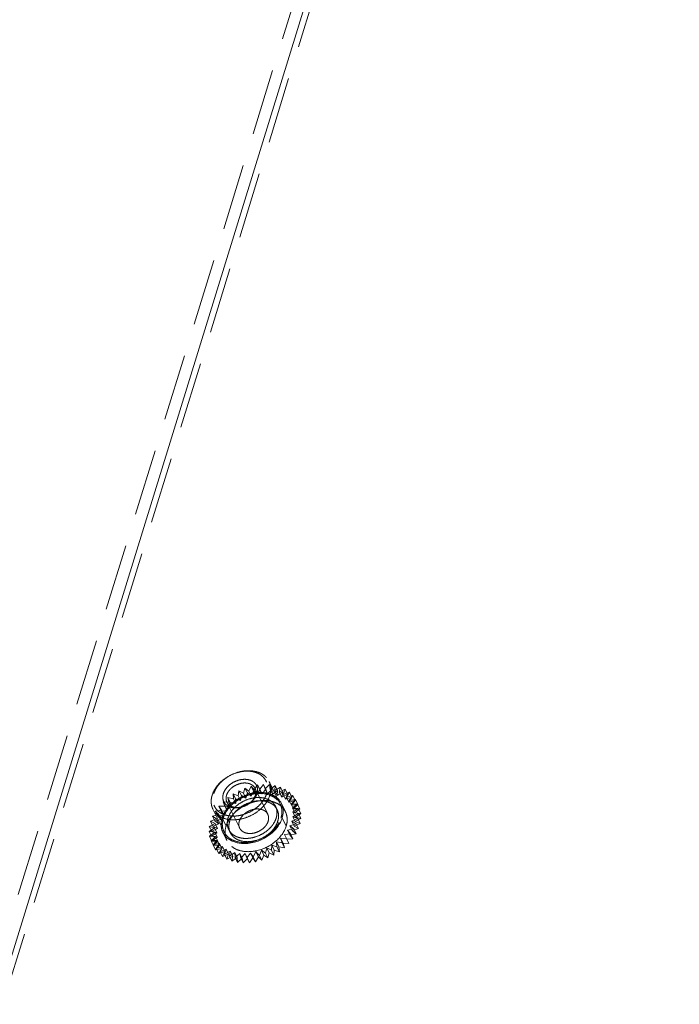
# Model space of a CAD drawing. Header units: millimetres. Extents: x 4065 to 8083, y -652 to 5416.
# Tile 146 of 256: x 5857 to 5907, y 3354 to 3430. Entities that reach past the tile are written whole.
import ezdxf

# ---------------------------------------------------------------- set-up
doc = ezdxf.new("R2010")
doc.units = ezdxf.units.MM
doc.header["$LTSCALE"] = 0.8
doc.linetypes.add('HIDDEN', pattern=[9.525, 6.35, -3.175])
doc.layers.get('0').update_dxf_attribs({"linetype": 'CONTINUOUS', "lineweight": 0})
doc.layers.add('3', color=5, linetype='HIDDEN', lineweight=0)

msp = doc.modelspace()

# ---------------------------------------------------------------- linework, layer by layer
msp.add_line((5924.335, 3578.686), (5787.084, 3134.54))
for centre, radius, start, end in [((5875.652, 3369.078), 1.326, 10.92379, 26.07581), ((5873.65, 3368.056), 1.432, 184.00216, 186.32787), ((5873.602, 3368.051), 1.384, 186.32089, 190.03168), ((5873.544, 3368.043), 1.326, 206.22383, 220.95425)]:
    msp.add_arc(centre, radius, start, end)
for points in [[(5876.58, 3370.023), (5876.686, 3369.918), (5876.777, 3369.794), (5876.843, 3369.661)], [(5876.979, 3369.063), (5876.979, 3368.893), (5876.951, 3368.721), (5876.901, 3368.559)], [(5876.953, 3369.329), (5876.97, 3369.241), (5876.979, 3369.152), (5876.979, 3369.063)], [(5872.354, 3367.457), (5872.3, 3367.568), (5872.261, 3367.688), (5872.239, 3367.81)]]:
    msp.add_open_spline(points, degree=3)
for points, knots in [([(5876.901, 3368.559), (5876.881, 3368.494), (5876.782, 3368.226), (5876.629, 3367.98), (5876.494, 3367.81)], [0, 0, 0, 0, 0.238075, 1, 1, 1, 1]), ([(5876.494, 3367.81), (5876.348, 3367.626), (5875.672, 3366.966), (5874.702, 3366.601), (5873.993, 3366.601)], [0, 0, 0, 0, 0.248305, 1, 1, 1, 1]), ([(5873.158, 3366.75), (5873.097, 3366.774), (5872.869, 3366.878), (5872.663, 3367.034), (5872.542, 3367.174)], [0, 0, 0, 0, 0.261746, 1, 1, 1, 1]), ([(5873.993, 3366.601), (5873.919, 3366.601), (5873.635, 3366.612), (5873.353, 3366.673), (5873.158, 3366.75)], [0, 0, 0, 0, 0.261968, 1, 1, 1, 1])]:
    msp.add_open_spline(points, degree=3, knots=knots)
at = {"layer": '3'}
for p, q in [((5923.414, 3578.686), (5786.162, 3134.54)), ((5924.64, 3578.065), (5787.389, 3133.918)), ((5876.753, 3369.616), (5875.899, 3371.357)), ((5873.533, 3370.259), (5873.589, 3370.648)), ((5873.589, 3370.648), (5873.928, 3370.451)), ((5873.772, 3370.275), (5873.589, 3370.648)), ((5873.928, 3370.451), (5874.05, 3370.845)), ((5874.05, 3370.845), (5874.34, 3370.603)), ((5874.233, 3370.472), (5874.05, 3370.845)), ((5874.34, 3370.603), (5874.525, 3370.992)), ((5874.34, 3370.603), (5874.523, 3370.23)), ((5874.523, 3370.23), (5874.708, 3370.619)), ((5874.525, 3370.992), (5874.758, 3370.709)), ((5874.708, 3370.619), (5874.525, 3370.992)), ((5874.708, 3370.619), (5874.941, 3370.336)), ((5874.758, 3370.709), (5875.003, 3371.087)), ((5874.758, 3370.709), (5874.941, 3370.336)), ((5875.798, 3368.839), (5874.822, 3370.828)), ((5874.941, 3370.336), (5875.186, 3370.715)), ((5875.003, 3371.087), (5875.176, 3370.769)), ((5875.186, 3370.715), (5875.003, 3371.087)), ((5875.176, 3370.769), (5875.476, 3371.129)), ((5875.176, 3370.769), (5875.359, 3370.396)), ((5875.186, 3370.715), (5875.359, 3370.396)), ((5875.359, 3370.396), (5875.659, 3370.756)), ((5875.659, 3370.756), (5875.476, 3371.129)), ((5875.476, 3371.129), (5875.585, 3370.781)), ((5875.585, 3370.781), (5875.934, 3371.115)), ((5875.585, 3370.781), (5875.768, 3370.408)), ((5875.659, 3370.756), (5875.768, 3370.408)), ((5875.768, 3370.408), (5876.117, 3370.742)), ((5876.117, 3370.742), (5875.934, 3371.115)), ((5875.934, 3371.115), (5875.978, 3370.745)), ((5875.978, 3370.745), (5876.368, 3371.047)), ((5875.978, 3370.745), (5876.161, 3370.372)), ((5876.117, 3370.742), (5876.161, 3370.372)), ((5876.161, 3370.372), (5876.551, 3370.674)), ((5876.368, 3371.047), (5876.345, 3370.662)), ((5876.345, 3370.662), (5876.77, 3370.925)), ((5876.345, 3370.662), (5876.528, 3370.289)), ((5876.551, 3370.674), (5876.368, 3371.047)), ((5876.551, 3370.674), (5876.528, 3370.289)), ((5876.528, 3370.289), (5876.953, 3370.552)), ((5876.77, 3370.925), (5876.681, 3370.533)), ((5876.681, 3370.533), (5877.133, 3370.753)), ((5876.953, 3370.552), (5876.77, 3370.925)), ((5876.953, 3370.552), (5876.864, 3370.16)), ((5877.133, 3370.753), (5876.979, 3370.36)), ((5877.316, 3370.38), (5877.133, 3370.753)), ((5872.553, 3369.432), (5872.37, 3369.805)), ((5872.512, 3369.471), (5872.37, 3369.805)), ((5872.37, 3369.805), (5872.818, 3369.764)), ((5872.923, 3369.75), (5872.74, 3370.123)), ((5872.818, 3369.764), (5872.74, 3370.123)), ((5872.74, 3370.123), (5873.16, 3370.028)), ((5873.16, 3370.028), (5873.149, 3370.406)), ((5873.332, 3370.033), (5873.149, 3370.406)), ((5873.149, 3370.406), (5873.533, 3370.259)), ((5873.16, 3370.028), (5873.343, 3369.655)), ((5873.343, 3369.655), (5873.332, 3370.033)), ((5873.332, 3370.033), (5873.716, 3369.886)), ((5873.533, 3370.259), (5873.716, 3369.886)), ((5873.716, 3369.886), (5873.772, 3370.275)), ((5873.772, 3370.275), (5874.111, 3370.079)), ((5873.928, 3370.451), (5874.111, 3370.079)), ((5874.111, 3370.079), (5874.233, 3370.472)), ((5874.233, 3370.472), (5874.523, 3370.23)), ((5876.681, 3370.533), (5876.864, 3370.16)), ((5876.864, 3370.16), (5877.316, 3370.38)), ((5876.979, 3370.36), (5877.448, 3370.533)), ((5876.979, 3370.36), (5877.162, 3369.987)), ((5877.316, 3370.38), (5877.162, 3369.987)), ((5877.162, 3369.987), (5877.632, 3370.16)), ((5877.448, 3370.533), (5877.233, 3370.148)), ((5877.233, 3370.148), (5877.711, 3370.269)), ((5877.233, 3370.148), (5877.416, 3369.775)), ((5877.632, 3370.16), (5877.416, 3369.775)), ((5877.416, 3369.775), (5877.894, 3369.896)), ((5877.711, 3370.269), (5877.438, 3369.9)), ((5877.438, 3369.9), (5877.915, 3369.968)), ((5877.438, 3369.9), (5877.621, 3369.527)), ((5877.632, 3370.16), (5877.448, 3370.533)), ((5877.915, 3369.968), (5877.591, 3369.621)), ((5877.894, 3369.896), (5877.621, 3369.527)), ((5877.894, 3369.896), (5877.711, 3370.269)), ((5878.098, 3369.595), (5877.915, 3369.968)), ((5872.444, 3367.502), (5871.59, 3369.242)), ((5871.773, 3369.088), (5872.25, 3369.156)), ((5872.036, 3368.824), (5871.773, 3369.088)), ((5871.956, 3368.715), (5871.773, 3369.088)), ((5872.046, 3369.457), (5872.512, 3369.471)), ((5872.25, 3369.156), (5872.046, 3369.457)), ((5872.229, 3369.084), (5872.046, 3369.457)), ((5872.229, 3369.084), (5872.695, 3369.098)), ((5872.433, 3368.783), (5872.229, 3369.084)), ((5872.25, 3369.156), (5872.433, 3368.783)), ((5872.512, 3369.471), (5872.695, 3369.098)), ((5872.695, 3369.098), (5872.553, 3369.432)), ((5872.553, 3369.432), (5873.001, 3369.391)), ((5873.643, 3367.782), (5872.667, 3369.771)), ((5872.818, 3369.764), (5873.001, 3369.391)), ((5873.001, 3369.391), (5872.923, 3369.75)), ((5872.923, 3369.75), (5873.343, 3369.655)), ((5876.516, 3369.191), (5876.394, 3369.44)), ((5876.843, 3369.66), (5877.148, 3369.039)), ((5877.591, 3369.621), (5878.057, 3369.634)), ((5877.591, 3369.621), (5877.774, 3369.248)), ((5877.621, 3369.527), (5878.098, 3369.595)), ((5878.057, 3369.634), (5877.687, 3369.316)), ((5877.687, 3369.316), (5877.87, 3368.943)), ((5877.687, 3369.316), (5878.134, 3369.275)), ((5878.134, 3369.275), (5877.725, 3368.992)), ((5878.098, 3369.595), (5877.774, 3369.248)), ((5877.774, 3369.248), (5878.24, 3369.261)), ((5878.24, 3369.261), (5877.87, 3368.943)), ((5878.24, 3369.261), (5878.057, 3369.634)), ((5878.317, 3368.902), (5878.134, 3369.275)), ((5871.405, 3368.31), (5871.874, 3368.483)), ((5871.767, 3368.138), (5871.405, 3368.31)), ((5871.588, 3367.937), (5871.405, 3368.31)), ((5871.558, 3368.703), (5872.036, 3368.824)), ((5871.874, 3368.483), (5871.558, 3368.703)), ((5871.741, 3368.33), (5871.558, 3368.703)), ((5871.741, 3368.33), (5872.219, 3368.451)), ((5872.057, 3368.11), (5871.741, 3368.33)), ((5871.874, 3368.483), (5872.057, 3368.11)), ((5871.956, 3368.715), (5872.433, 3368.783)), ((5872.219, 3368.451), (5871.956, 3368.715)), ((5872.036, 3368.824), (5872.219, 3368.451)), ((5872.601, 3367.937), (5872.296, 3368.559)), ((5877.206, 3367.937), (5876.901, 3368.559)), ((5878.089, 3368.507), (5877.627, 3368.31)), ((5877.627, 3368.31), (5877.967, 3368.114)), ((5877.627, 3368.31), (5877.811, 3367.937)), ((5878.145, 3368.897), (5877.706, 3368.654)), ((5877.706, 3368.654), (5877.889, 3368.281)), ((5877.706, 3368.654), (5878.089, 3368.507)), ((5877.725, 3368.992), (5877.908, 3368.619)), ((5877.725, 3368.992), (5878.145, 3368.897)), ((5877.87, 3368.943), (5878.317, 3368.902)), ((5878.328, 3368.524), (5877.889, 3368.281)), ((5877.889, 3368.281), (5878.272, 3368.134)), ((5878.317, 3368.902), (5877.908, 3368.619)), ((5877.908, 3368.619), (5878.328, 3368.524)), ((5878.272, 3368.134), (5878.089, 3368.507)), ((5878.328, 3368.524), (5878.145, 3368.897)), ((5871.293, 3367.533), (5871.718, 3367.796)), ((5871.476, 3367.16), (5871.293, 3367.533)), ((5871.727, 3367.465), (5871.293, 3367.533)), ((5871.316, 3367.918), (5871.767, 3368.138)), ((5871.499, 3367.545), (5871.316, 3367.918)), ((5871.718, 3367.796), (5871.316, 3367.918)), ((5871.499, 3367.545), (5871.95, 3367.765)), ((5871.901, 3367.423), (5871.499, 3367.545)), ((5871.588, 3367.937), (5872.057, 3368.11)), ((5871.95, 3367.765), (5871.588, 3367.937)), ((5871.718, 3367.796), (5871.901, 3367.423)), ((5871.767, 3368.138), (5871.95, 3367.765)), ((5872.925, 3367.429), (5872.803, 3367.678)), ((5877.783, 3367.724), (5877.304, 3367.629)), ((5877.304, 3367.629), (5877.538, 3367.346)), ((5877.304, 3367.629), (5877.487, 3367.256)), ((5877.967, 3368.114), (5877.493, 3367.966)), ((5877.493, 3367.966), (5877.783, 3367.724)), ((5877.493, 3367.966), (5877.676, 3367.593)), ((5878.15, 3367.741), (5877.676, 3367.593)), ((5877.676, 3367.593), (5877.966, 3367.351)), ((5877.966, 3367.351), (5877.783, 3367.724)), ((5878.272, 3368.134), (5877.811, 3367.937)), ((5877.811, 3367.937), (5878.15, 3367.741)), ((5878.15, 3367.741), (5877.967, 3368.114)), ((5871.337, 3367.163), (5871.727, 3367.465)), ((5871.52, 3366.79), (5871.337, 3367.163)), ((5871.795, 3367.15), (5871.337, 3367.163)), ((5871.447, 3366.816), (5871.795, 3367.15)), ((5871.919, 3366.857), (5871.447, 3366.816)), ((5871.63, 3366.443), (5871.447, 3366.816)), ((5871.476, 3367.16), (5871.901, 3367.423)), ((5871.91, 3367.092), (5871.476, 3367.16)), ((5871.52, 3366.79), (5871.91, 3367.092)), ((5871.978, 3366.777), (5871.52, 3366.79)), ((5871.62, 3366.498), (5871.919, 3366.857)), ((5871.63, 3366.443), (5871.978, 3366.777)), ((5871.727, 3367.465), (5871.91, 3367.092)), ((5871.795, 3367.15), (5871.978, 3366.777)), ((5871.919, 3366.857), (5872.102, 3366.484)), ((5872.354, 3367.458), (5872.659, 3366.836)), ((5876.781, 3367), (5876.964, 3366.627)), ((5876.781, 3367), (5876.891, 3366.653)), ((5877.239, 3366.986), (5876.781, 3367)), ((5877.538, 3367.346), (5877.065, 3367.305)), ((5877.065, 3367.305), (5877.239, 3366.986)), ((5877.065, 3367.305), (5877.248, 3366.932)), ((5877.422, 3366.613), (5877.239, 3366.986)), ((5877.721, 3366.973), (5877.248, 3366.932)), ((5877.248, 3366.932), (5877.422, 3366.613)), ((5877.966, 3367.351), (5877.487, 3367.256)), ((5877.487, 3367.256), (5877.721, 3366.973)), ((5877.721, 3366.973), (5877.538, 3367.346)), ((5872.098, 3366.593), (5871.62, 3366.498)), ((5871.803, 3366.125), (5871.62, 3366.498)), ((5872.102, 3366.484), (5871.63, 3366.443)), ((5871.803, 3366.125), (5872.102, 3366.484)), ((5872.281, 3366.22), (5871.803, 3366.125)), ((5871.854, 3366.215), (5872.098, 3366.593)), ((5872.328, 3366.362), (5871.854, 3366.215)), ((5872.037, 3365.842), (5871.854, 3366.215)), ((5872.037, 3365.842), (5872.281, 3366.22)), ((5872.098, 3366.593), (5872.281, 3366.22)), ((5872.144, 3365.972), (5872.328, 3366.362)), ((5872.605, 3366.169), (5872.144, 3365.972)), ((5872.328, 3366.362), (5872.512, 3365.989)), ((5872.484, 3365.776), (5872.605, 3366.169)), ((5872.923, 3366.018), (5872.484, 3365.776)), ((5872.605, 3366.169), (5872.788, 3365.796)), ((5872.867, 3365.628), (5872.923, 3366.018)), ((5872.923, 3366.018), (5873.106, 3365.645)), ((5875.308, 3366.088), (5875.155, 3365.696)), ((5875.624, 3365.868), (5875.308, 3366.088)), ((5875.308, 3366.088), (5875.491, 3365.715)), ((5875.713, 3366.261), (5875.624, 3365.868)), ((5876.075, 3366.088), (5875.713, 3366.261)), ((5875.713, 3366.261), (5875.896, 3365.888)), ((5876.098, 3366.473), (5876.075, 3366.088)), ((5876.258, 3365.715), (5876.075, 3366.088)), ((5876.098, 3366.473), (5876.281, 3366.1)), ((5876.5, 3366.351), (5876.098, 3366.473)), ((5876.281, 3366.1), (5876.258, 3365.715)), ((5876.683, 3365.978), (5876.281, 3366.1)), ((5876.456, 3366.721), (5876.639, 3366.348)), ((5876.456, 3366.721), (5876.5, 3366.351)), ((5876.891, 3366.653), (5876.456, 3366.721)), ((5876.683, 3365.978), (5876.5, 3366.351)), ((5876.639, 3366.348), (5876.683, 3365.978)), ((5877.074, 3366.28), (5876.639, 3366.348)), ((5877.074, 3366.28), (5876.891, 3366.653)), ((5876.964, 3366.627), (5877.074, 3366.28)), ((5877.422, 3366.613), (5876.964, 3366.627)), ((5872.512, 3365.989), (5872.037, 3365.842)), ((5872.327, 3365.6), (5872.144, 3365.972)), ((5872.327, 3365.6), (5872.512, 3365.989)), ((5872.788, 3365.796), (5872.327, 3365.6)), ((5872.667, 3365.403), (5872.484, 3365.776)), ((5872.667, 3365.403), (5872.788, 3365.796)), ((5873.106, 3365.645), (5872.667, 3365.403)), ((5873.276, 3365.911), (5872.867, 3365.628)), ((5873.05, 3365.255), (5872.867, 3365.628)), ((5873.05, 3365.255), (5873.106, 3365.645)), ((5873.459, 3365.538), (5873.05, 3365.255)), ((5873.286, 3365.533), (5873.276, 3365.911)), ((5873.276, 3365.911), (5873.459, 3365.538)), ((5873.657, 3365.851), (5873.286, 3365.533)), ((5873.469, 3365.16), (5873.286, 3365.533)), ((5873.469, 3365.16), (5873.459, 3365.538)), ((5873.84, 3365.479), (5873.469, 3365.16)), ((5873.657, 3365.851), (5873.84, 3365.479)), ((5873.734, 3365.492), (5873.657, 3365.851)), ((5874.058, 3365.839), (5873.734, 3365.492)), ((5873.917, 3365.119), (5873.734, 3365.492)), ((5873.917, 3365.119), (5873.84, 3365.479)), ((5874.241, 3365.466), (5873.917, 3365.119)), ((5874.058, 3365.839), (5874.241, 3365.466)), ((5874.2, 3365.506), (5874.058, 3365.839)), ((5874.473, 3365.876), (5874.2, 3365.506)), ((5874.383, 3365.133), (5874.2, 3365.506)), ((5874.383, 3365.133), (5874.241, 3365.466)), ((5874.656, 3365.503), (5874.383, 3365.133)), ((5874.677, 3365.574), (5874.473, 3365.876)), ((5874.473, 3365.876), (5874.656, 3365.503)), ((5874.86, 3365.201), (5874.656, 3365.503)), ((5874.892, 3365.959), (5874.677, 3365.574)), ((5874.86, 3365.201), (5874.677, 3365.574)), ((5875.075, 3365.586), (5874.86, 3365.201)), ((5875.155, 3365.696), (5874.892, 3365.959)), ((5874.892, 3365.959), (5875.075, 3365.586)), ((5875.338, 3365.323), (5875.075, 3365.586)), ((5875.338, 3365.323), (5875.155, 3365.696)), ((5875.491, 3365.715), (5875.338, 3365.323)), ((5875.807, 3365.495), (5875.491, 3365.715)), ((5875.807, 3365.495), (5875.624, 3365.868)), ((5875.896, 3365.888), (5875.807, 3365.495)), ((5876.258, 3365.715), (5875.896, 3365.888))]:
    msp.add_line(p, q, dxfattribs=at)
for centre, radius, start, end in [((5875.325, 3367.077), 3.454, 107.6808, 123.91526), ((5874.928, 3367.536), 2.845, 135.82552, 141.46027), ((5875.62, 3366.472), 3.434, 117.39514, 123.91949), ((5875.647, 3366.422), 3.492, 115.31787, 117.41573), ((5875.622, 3366.479), 3.43, 107.6663, 115.34672), ((5875.84, 3368.335), 1.493, 47.4197, 54.07856), ((5875.908, 3368.408), 1.393, 40.97968, 47.40651), ((5875.958, 3368.453), 1.326, 26.22383, 40.95425), ((5874.003, 3367.438), 1.48, 180.15678, 184.65625), ((5873.915, 3367.43), 1.392, 184.64403, 190.89485), ((5873.85, 3367.419), 1.326, 190.92379, 206.07581)]:
    msp.add_arc(centre, radius, start, end, dxfattribs=at)
for points, knots in [([(5871.534, 3370.299), (5871.598, 3370.509), (5871.756, 3370.814), (5872.044, 3371.171), (5872.4, 3371.512), (5872.927, 3371.859), (5873.52, 3372.08), (5874.007, 3372.168), (5874.47, 3372.193), (5874.917, 3372.128), (5875.308, 3371.963), (5875.555, 3371.8), (5875.757, 3371.598), (5875.858, 3371.439), (5875.899, 3371.357)], [0, 0, 0, 0, 0.120788, 0.185742, 0.25306, 0.39182, 0.53099, 0.598791, 0.664373, 0.786659, 0.84339, 0.89737, 0.949254, 1, 1, 1, 1]), ([(5871.657, 3370.424), (5871.693, 3370.54), (5871.793, 3370.773), (5872.011, 3371.095), (5872.291, 3371.392), (5872.736, 3371.74), (5873.255, 3371.991), (5873.803, 3372.124), (5874.209, 3372.158), (5874.595, 3372.127), (5874.948, 3372.03), (5875.254, 3371.871), (5875.501, 3371.654), (5875.677, 3371.387), (5875.774, 3371.082), (5875.787, 3370.753), (5875.743, 3370.533), (5875.71, 3370.424)], [0, 0, 0, 0, 0.061123, 0.126105, 0.194443, 0.265215, 0.408848, 0.479458, 0.547544, 0.612218, 0.67301, 0.730008, 0.783953, 0.836212, 0.888549, 0.942703, 1, 1, 1, 1]), ([(5872.394, 3370.424), (5872.441, 3370.576), (5872.566, 3370.796), (5872.797, 3371.04), (5873.08, 3371.262), (5873.411, 3371.421), (5873.76, 3371.505), (5874.018, 3371.527), (5874.264, 3371.508), (5874.488, 3371.446), (5874.683, 3371.345), (5874.84, 3371.207), (5874.952, 3371.037), (5875.014, 3370.843), (5875.022, 3370.633), (5874.994, 3370.493), (5874.973, 3370.424)], [0, 0, 0, 0, 0.12563, 0.194006, 0.264816, 0.408527, 0.479176, 0.547299, 0.612008, 0.672834, 0.729862, 0.783836, 0.836124, 0.888491, 0.942674, 1, 1, 1, 1]), ([(5875.899, 3371.357), (5875.937, 3371.279), (5875.997, 3371.114), (5876.037, 3370.85), (5876.024, 3370.574), (5875.983, 3370.391), (5875.955, 3370.299)], [0, 0, 0, 0, 0.239088, 0.482922, 0.735582, 1, 1, 1, 1]), ([(5872.639, 3370.299), (5872.671, 3370.404), (5872.75, 3370.557), (5872.894, 3370.735), (5873.072, 3370.906), (5873.336, 3371.079), (5873.688, 3371.211), (5874.046, 3371.255), (5874.331, 3371.214), (5874.526, 3371.131), (5874.65, 3371.05), (5874.751, 3370.949), (5874.801, 3370.869), (5874.821, 3370.828)], [0, 0, 0, 0, 0.120819, 0.185789, 0.253126, 0.391923, 0.531129, 0.664281, 0.786601, 0.843348, 0.897342, 0.94924, 1, 1, 1, 1]), ([(5874.821, 3370.828), (5874.841, 3370.789), (5874.871, 3370.707), (5874.89, 3370.575), (5874.884, 3370.437), (5874.864, 3370.345), (5874.849, 3370.299)], [0, 0, 0, 0, 0.239094, 0.482925, 0.735587, 1, 1, 1, 1]), ([(5871.59, 3369.242), (5871.552, 3369.32), (5871.491, 3369.485), (5871.452, 3369.749), (5871.464, 3370.025), (5871.505, 3370.208), (5871.534, 3370.299)], [0, 0, 0, 0, 0.239087, 0.482923, 0.735578, 1, 1, 1, 1]), ([(5875.71, 3370.424), (5875.674, 3370.307), (5875.573, 3370.075), (5875.356, 3369.752), (5875.076, 3369.455), (5874.631, 3369.107), (5874.111, 3368.856), (5873.563, 3368.724), (5873.158, 3368.69), (5872.771, 3368.721), (5872.418, 3368.817), (5872.112, 3368.976), (5871.865, 3369.193), (5871.689, 3369.46), (5871.593, 3369.766), (5871.579, 3370.095), (5871.623, 3370.315), (5871.657, 3370.424)], [0, 0, 0, 0, 0.061123, 0.126105, 0.194443, 0.265215, 0.408848, 0.479458, 0.547544, 0.612218, 0.67301, 0.730008, 0.783953, 0.836212, 0.888549, 0.942703, 1, 1, 1, 1]), ([(5875.955, 3370.299), (5875.89, 3370.09), (5875.733, 3369.785), (5875.444, 3369.428), (5875.088, 3369.087), (5874.561, 3368.74), (5873.969, 3368.519), (5873.481, 3368.431), (5873.018, 3368.406), (5872.572, 3368.471), (5872.181, 3368.636), (5871.933, 3368.799), (5871.731, 3369.001), (5871.63, 3369.16), (5871.59, 3369.242)], [0, 0, 0, 0, 0.120788, 0.185742, 0.25306, 0.39182, 0.53099, 0.598791, 0.664373, 0.786659, 0.84339, 0.89737, 0.949254, 1, 1, 1, 1]), ([(5874.973, 3370.424), (5874.926, 3370.272), (5874.8, 3370.052), (5874.569, 3369.808), (5874.286, 3369.586), (5873.956, 3369.426), (5873.607, 3369.342), (5873.349, 3369.32), (5873.103, 3369.34), (5872.878, 3369.401), (5872.683, 3369.503), (5872.526, 3369.641), (5872.414, 3369.811), (5872.353, 3370.005), (5872.344, 3370.215), (5872.372, 3370.354), (5872.394, 3370.424)], [0, 0, 0, 0, 0.12563, 0.194006, 0.264816, 0.408527, 0.479176, 0.547299, 0.612008, 0.672834, 0.729862, 0.783836, 0.836124, 0.888491, 0.942674, 1, 1, 1, 1]), ([(5872.388, 3368.559), (5872.452, 3368.768), (5872.61, 3369.073), (5872.899, 3369.43), (5873.254, 3369.771), (5873.782, 3370.118), (5874.374, 3370.34), (5874.861, 3370.428), (5875.325, 3370.452), (5875.771, 3370.387), (5876.162, 3370.223), (5876.41, 3370.059), (5876.612, 3369.857), (5876.712, 3369.699), (5876.753, 3369.616)], [0, 0, 0, 0, 0.120791, 0.185745, 0.253063, 0.391823, 0.530992, 0.598793, 0.664375, 0.786661, 0.843391, 0.89737, 0.949254, 1, 1, 1, 1]), ([(5872.667, 3369.771), (5872.648, 3369.81), (5872.618, 3369.892), (5872.598, 3370.024), (5872.604, 3370.162), (5872.625, 3370.254), (5872.639, 3370.299)], [0, 0, 0, 0, 0.239094, 0.482925, 0.7356, 1, 1, 1, 1]), ([(5874.849, 3370.299), (5874.817, 3370.195), (5874.738, 3370.042), (5874.594, 3369.864), (5874.416, 3369.693), (5874.153, 3369.52), (5873.801, 3369.388), (5873.442, 3369.344), (5873.158, 3369.385), (5872.962, 3369.468), (5872.839, 3369.549), (5872.738, 3369.65), (5872.687, 3369.73), (5872.667, 3369.771)], [0, 0, 0, 0, 0.120819, 0.185789, 0.253126, 0.391923, 0.531129, 0.664281, 0.786601, 0.843348, 0.897342, 0.94924, 1, 1, 1, 1]), ([(5872.756, 3368.559), (5872.81, 3368.733), (5872.941, 3368.988), (5873.182, 3369.285), (5873.478, 3369.569), (5873.918, 3369.859), (5874.411, 3370.043), (5874.817, 3370.116), (5875.204, 3370.137), (5875.576, 3370.082), (5875.901, 3369.945), (5876.108, 3369.809), (5876.276, 3369.641), (5876.36, 3369.509), (5876.394, 3369.44)], [0, 0, 0, 0, 0.120791, 0.185745, 0.253063, 0.391824, 0.530993, 0.598794, 0.664376, 0.786661, 0.843392, 0.89737, 0.949254, 1, 1, 1, 1]), ([(5872.878, 3368.31), (5872.932, 3368.485), (5873.063, 3368.739), (5873.304, 3369.037), (5873.6, 3369.32), (5874.04, 3369.61), (5874.533, 3369.794), (5874.939, 3369.868), (5875.326, 3369.888), (5875.698, 3369.834), (5876.023, 3369.697), (5876.23, 3369.561), (5876.398, 3369.392), (5876.482, 3369.26), (5876.516, 3369.191)], [0, 0, 0, 0, 0.120791, 0.185745, 0.253063, 0.391824, 0.530993, 0.598794, 0.664376, 0.786661, 0.843392, 0.89737, 0.949254, 1, 1, 1, 1]), ([(5874.581, 3369.747), (5874.658, 3369.771), (5874.96, 3369.855), (5875.275, 3369.896), (5875.509, 3369.896)], [0, 0, 0, 0, 0.256676, 1, 1, 1, 1]), ([(5874.885, 3370.499), (5874.987, 3370.511), (5875.376, 3370.534), (5875.773, 3370.473), (5876.039, 3370.368)], [0, 0, 0, 0, 0.265336, 1, 1, 1, 1]), ([(5875.509, 3369.896), (5875.583, 3369.896), (5875.866, 3369.884), (5876.149, 3369.824), (5876.344, 3369.747)], [0, 0, 0, 0, 0.261968, 1, 1, 1, 1]), ([(5876.039, 3370.368), (5876.091, 3370.348), (5876.287, 3370.26), (5876.467, 3370.135), (5876.58, 3370.023)], [0, 0, 0, 0, 0.260111, 1, 1, 1, 1]), ([(5872.296, 3368.559), (5872.316, 3368.624), (5872.415, 3368.892), (5872.567, 3369.138), (5872.703, 3369.308)], [0, 0, 0, 0, 0.238075, 1, 1, 1, 1]), ([(5873.008, 3368.687), (5873.055, 3368.747), (5873.262, 3368.985), (5873.506, 3369.189), (5873.703, 3369.322)], [0, 0, 0, 0, 0.243529, 1, 1, 1, 1]), ([(5875.798, 3368.839), (5875.777, 3368.88), (5875.727, 3368.959), (5875.626, 3369.061), (5875.502, 3369.142), (5875.307, 3369.224), (5875.022, 3369.266), (5874.664, 3369.222), (5874.312, 3369.09), (5874.048, 3368.916), (5873.87, 3368.746), (5873.726, 3368.568), (5873.647, 3368.415), (5873.615, 3368.31)], [0, 0, 0, 0, 0.050759, 0.102657, 0.15665, 0.213396, 0.335714, 0.468865, 0.608071, 0.746869, 0.814205, 0.879175, 1, 1, 1, 1]), ([(5876.394, 3369.44), (5876.426, 3369.375), (5876.476, 3369.238), (5876.509, 3369.018), (5876.498, 3368.788), (5876.464, 3368.635), (5876.44, 3368.559)], [0, 0, 0, 0, 0.239084, 0.482917, 0.735573, 1, 1, 1, 1]), ([(5876.516, 3369.191), (5876.548, 3369.127), (5876.598, 3368.989), (5876.631, 3368.769), (5876.62, 3368.539), (5876.586, 3368.386), (5876.562, 3368.31)], [0, 0, 0, 0, 0.239084, 0.482917, 0.735573, 1, 1, 1, 1]), ([(5876.753, 3369.616), (5876.791, 3369.539), (5876.852, 3369.374), (5876.891, 3369.109), (5876.878, 3368.833), (5876.837, 3368.65), (5876.809, 3368.559)], [0, 0, 0, 0, 0.239084, 0.482918, 0.735571, 1, 1, 1, 1]), ([(5877.148, 3369.039), (5877.227, 3368.877), (5877.32, 3368.501), (5877.263, 3368.122), (5877.206, 3367.937)], [0, 0, 0, 0, 0.483006, 1, 1, 1, 1]), ([(5872.221, 3367.956), (5872.218, 3368.005), (5872.214, 3368.209), (5872.25, 3368.412), (5872.296, 3368.559)], [0, 0, 0, 0, 0.242712, 1, 1, 1, 1]), ([(5872.388, 3368.559), (5872.36, 3368.468), (5872.318, 3368.285), (5872.306, 3368.009), (5872.345, 3367.744), (5872.406, 3367.579), (5872.444, 3367.502)], [0, 0, 0, 0, 0.264429, 0.517082, 0.760916, 1, 1, 1, 1]), ([(5872.444, 3367.502), (5872.484, 3367.419), (5872.585, 3367.261), (5872.787, 3367.059), (5873.035, 3366.895), (5873.426, 3366.731), (5873.872, 3366.666), (5874.335, 3366.69), (5874.823, 3366.778), (5875.415, 3366.999), (5875.942, 3367.347), (5876.298, 3367.687), (5876.587, 3368.045), (5876.744, 3368.35), (5876.809, 3368.559)], [0, 0, 0, 0, 0.050746, 0.10263, 0.156609, 0.213339, 0.335625, 0.401207, 0.469008, 0.608177, 0.746937, 0.814255, 0.879209, 1, 1, 1, 1]), ([(5872.756, 3368.559), (5872.733, 3368.483), (5872.698, 3368.33), (5872.688, 3368.1), (5872.721, 3367.88), (5872.771, 3367.743), (5872.803, 3367.678)], [0, 0, 0, 0, 0.264427, 0.517083, 0.760916, 1, 1, 1, 1]), ([(5872.803, 3367.678), (5872.837, 3367.609), (5872.921, 3367.477), (5873.089, 3367.309), (5873.295, 3367.173), (5873.621, 3367.036), (5873.993, 3366.981), (5874.379, 3367.002), (5874.785, 3367.075), (5875.279, 3367.259), (5875.718, 3367.549), (5876.015, 3367.833), (5876.255, 3368.13), (5876.387, 3368.385), (5876.44, 3368.559)], [0, 0, 0, 0, 0.050746, 0.10263, 0.156608, 0.213339, 0.335624, 0.401206, 0.469007, 0.608176, 0.746937, 0.814255, 0.879209, 1, 1, 1, 1]), ([(5872.878, 3368.31), (5872.855, 3368.234), (5872.82, 3368.082), (5872.81, 3367.852), (5872.843, 3367.631), (5872.893, 3367.494), (5872.925, 3367.429)], [0, 0, 0, 0, 0.264427, 0.517083, 0.760916, 1, 1, 1, 1]), ([(5872.925, 3367.429), (5872.959, 3367.361), (5873.043, 3367.229), (5873.211, 3367.06), (5873.417, 3366.924), (5873.743, 3366.787), (5874.115, 3366.733), (5874.501, 3366.753), (5874.907, 3366.826), (5875.401, 3367.011), (5875.84, 3367.3), (5876.137, 3367.584), (5876.377, 3367.882), (5876.509, 3368.136), (5876.562, 3368.31)], [0, 0, 0, 0, 0.050746, 0.10263, 0.156608, 0.213339, 0.335624, 0.401206, 0.469007, 0.608176, 0.746937, 0.814255, 0.879209, 1, 1, 1, 1]), ([(5873.615, 3368.31), (5873.601, 3368.265), (5873.58, 3368.173), (5873.574, 3368.035), (5873.594, 3367.903), (5873.624, 3367.82), (5873.643, 3367.782)], [0, 0, 0, 0, 0.264406, 0.517093, 0.760912, 1, 1, 1, 1]), ([(5873.643, 3367.782), (5873.663, 3367.74), (5873.714, 3367.661), (5873.815, 3367.56), (5873.939, 3367.479), (5874.134, 3367.396), (5874.419, 3367.355), (5874.777, 3367.399), (5875.129, 3367.531), (5875.392, 3367.704), (5875.57, 3367.875), (5875.715, 3368.053), (5875.793, 3368.206), (5875.826, 3368.31)], [0, 0, 0, 0, 0.050759, 0.102657, 0.15665, 0.213396, 0.335714, 0.468865, 0.608071, 0.746869, 0.814205, 0.879175, 1, 1, 1, 1]), ([(5875.826, 3368.31), (5875.84, 3368.356), (5875.86, 3368.448), (5875.867, 3368.586), (5875.847, 3368.718), (5875.817, 3368.8), (5875.798, 3368.839)], [0, 0, 0, 0, 0.264406, 0.517093, 0.760912, 1, 1, 1, 1]), ([(5877.206, 3367.937), (5877.067, 3367.486), (5876.428, 3366.647), (5875.279, 3366.072), (5874.275, 3365.946), (5873.581, 3366.047), (5873.007, 3366.341), (5872.744, 3366.663), (5872.659, 3366.836)], [0, 0, 0, 0, 0.251847, 0.529552, 0.663468, 0.78649, 0.897386, 1, 1, 1, 1])]:
    msp.add_open_spline(points, degree=3, knots=knots, dxfattribs=at)
for points in [[(5872.887, 3369.518), (5873.042, 3369.677), (5873.214, 3369.82), (5873.398, 3369.944)], [(5874.276, 3370.368), (5874.474, 3370.431), (5874.679, 3370.476), (5874.885, 3370.499)], [(5876.344, 3369.747), (5876.475, 3369.695), (5876.602, 3369.627), (5876.716, 3369.544)], [(5872.601, 3367.937), (5872.639, 3368.061), (5872.69, 3368.182), (5872.751, 3368.296)], [(5872.751, 3368.296), (5872.824, 3368.434), (5872.911, 3368.565), (5873.008, 3368.687)], [(5872.523, 3367.434), (5872.522, 3367.604), (5872.551, 3367.775), (5872.601, 3367.937)]]:
    msp.add_open_spline(points, degree=3, dxfattribs=at)

doc.saveas('drawing.dxf')
